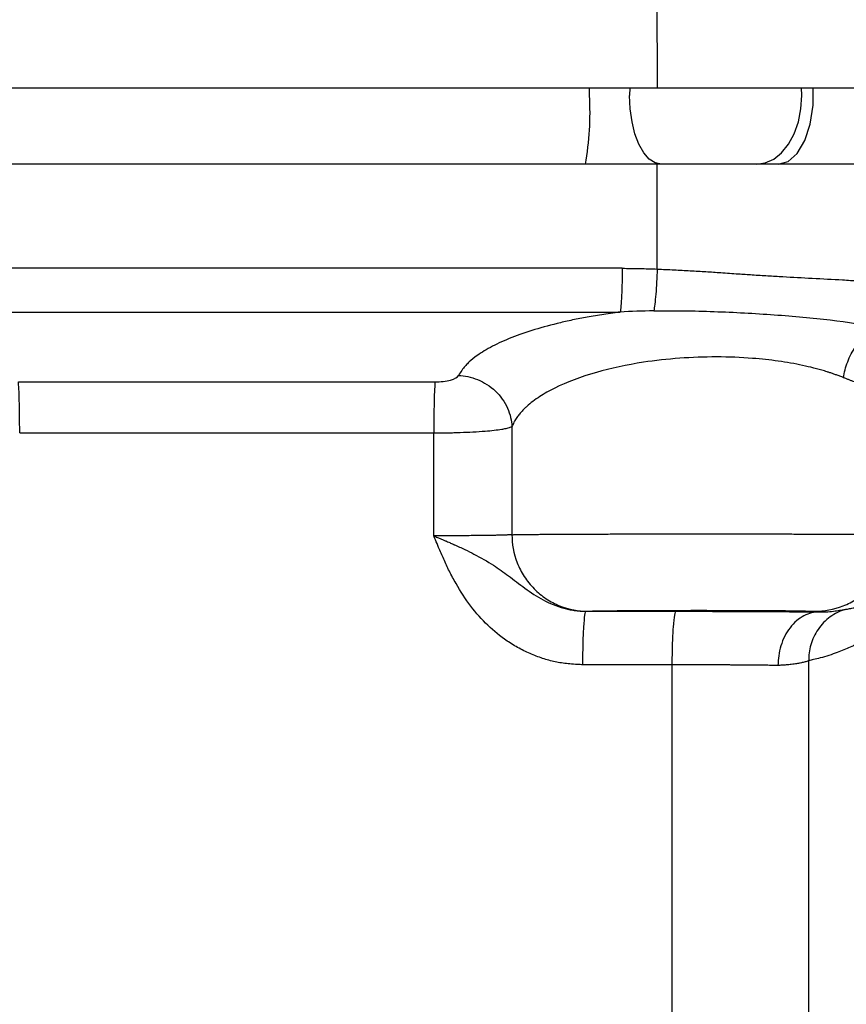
# Model space of a CAD drawing. Header units: millimetres. Extents: x 400 to 1688, y 100 to 1259.
# Tile 40 of 59: x 1189 to 1243, y 658 to 723. Entities that reach past the tile are written whole.
import ezdxf

# ---------------------------------------------------------------- set-up
doc = ezdxf.new("R2010")
doc.units = ezdxf.units.MM

msp = doc.modelspace()

# ---------------------------------------------------------------- linework, layer by layer
at = {"color": 7, "linetype": 'Continuous', "lineweight": 25}
for p, q in [((1230.331, 727.691), (1230.355, 718.053)), ((1174.032, 718.053), (1230.355, 718.053)), ((1230.355, 718.053), (1261.94, 718.053)), ((1230.355, 713.053), (1174.032, 713.053)), ((1230.355, 706.203), (1230.355, 713.053)), ((1261.94, 713.053), (1230.355, 713.053)), ((1215.738, 688.758), (1215.737, 695.488)), ((1220.85, 695.905), (1220.85, 688.832)), ((1240.683, 683.825), (1240.939, 683.782)), ((1240.263, 601.478), (1240.263, 680.592)), ((1231.339, 601.479), (1231.339, 680.324))]:
    msp.add_line(p, q, dxfattribs=at)
at = {"color": 8, "linetype": 'Continuous', "lineweight": 25}
for p, q in [((1225.926, 717.553), (1225.925, 718.053)), ((1228.56, 718.053), (1228.548, 717.553)), ((1239.817, 717.553), (1239.799, 718.053)), ((1240.939, 683.782), (1241.236, 683.79))]:
    msp.add_line(p, q, dxfattribs=at)
at = {"color": 8, "linetype": 'Continuous', "lineweight": 25, "flags": 128}
msp.add_lwpolyline([(1238.275, 713.053), (1238.923, 713.235), (1239.518, 713.768), (1240.013, 714.606), (1240.366, 715.684), (1240.551, 716.913), (1240.56, 718.053)], dxfattribs=at)
at = {"color": 7, "linetype": 'Continuous', "lineweight": 25, "flags": 128}
for points in [[(1230.638, 713.053), (1230.23, 713.14), (1229.838, 713.396), (1229.477, 713.812), (1229.16, 714.371), (1228.9, 715.053), (1228.707, 715.831), (1228.588, 716.675), (1228.548, 717.553)], [(1236.837, 713.053), (1237.418, 713.14), (1237.977, 713.396), (1238.493, 713.812), (1238.944, 714.371), (1239.315, 715.053), (1239.59, 715.831), (1239.76, 716.675), (1239.817, 717.553)]]:
    msp.add_lwpolyline(points, dxfattribs=at)
at = {"color": 7, "linetype": 'Continuous', "lineweight": 25}
msp.add_arc((1206.859, 716.432), 19.1, 349.8103, 3.36462, dxfattribs=at)
for points in [[(1228.063, 706.253), (1210.84, 706.253), (1193.547, 706.253), (1176.325, 706.253)], [(1176.458, 703.392), (1193.591, 703.391), (1210.796, 703.391), (1227.929, 703.392)], [(1230.133, 703.468), (1229.383, 703.454), (1228.647, 703.431), (1227.929, 703.392)], [(1188.649, 695.488), (1197.675, 695.488), (1206.712, 695.488), (1215.737, 695.488)], [(1231.339, 680.324), (1229.391, 680.326), (1227.441, 680.327), (1225.491, 680.328)]]:
    msp.add_open_spline(points, degree=3, dxfattribs=at)
for points, knots in [([(1228.063, 706.253), (1228.063, 705.957), (1228.06, 705.646), (1228.047, 705.039), (1228.038, 704.743), (1228.013, 704.215), (1227.998, 703.984), (1227.965, 703.617), (1227.947, 703.481), (1227.929, 703.392)], [0, 0, 0, 0, 0.25, 0.25, 0.5, 0.5, 0.75, 0.75, 1, 1, 1, 1]), ([(1228.063, 706.253), (1228.445, 706.248), (1229.209, 706.239), (1229.973, 706.215), (1230.355, 706.203)], [0, 0, 0, 0, 0.500026, 1, 1, 1, 1]), ([(1230.355, 706.203), (1230.345, 705.926), (1230.332, 705.64), (1230.3, 705.08), (1230.282, 704.808), (1230.241, 704.314), (1230.22, 704.093), (1230.176, 703.725), (1230.154, 703.577), (1230.133, 703.468)], [0, 0, 0, 0, 0.25, 0.25, 0.5, 0.5, 0.75, 0.75, 1, 1, 1, 1]), ([(1230.355, 706.203), (1230.541, 706.194), (1230.909, 706.178), (1231.456, 706.151), (1231.992, 706.124), (1232.517, 706.095), (1233.031, 706.066), (1233.535, 706.035), (1234.027, 706.004), (1234.737, 705.955), (1235.585, 705.896), (1236.611, 705.827), (1237.583, 705.765), (1238.898, 705.686), (1240.54, 705.601), (1242.183, 705.516), (1243.463, 705.437), (1244.256, 705.38), (1244.881, 705.325), (1245.322, 705.282), (1245.759, 705.236), (1246.017, 705.207), (1246.18, 705.189)], [0, 0, 0, 0, 0.033298, 0.066011, 0.09814, 0.129683, 0.160643, 0.191018, 0.22081, 0.250018, 0.32008, 0.375859, 0.4389, 0.500038, 0.621545, 0.750001, 0.818374, 0.875004, 0.909543, 0.945797, 0.965805, 1, 1, 1, 1]), ([(1227.929, 703.392), (1227.885, 703.386), (1227.773, 703.371), (1227.463, 703.329), (1227.011, 703.265), (1226.445, 703.177), (1225.75, 703.057), (1224.933, 702.9), (1223.716, 702.631), (1222.297, 702.249), (1220.803, 701.731), (1219.537, 701.158), (1218.643, 700.618), (1218.111, 700.194), (1217.814, 699.897), (1217.664, 699.712), (1217.511, 699.492), (1217.423, 699.353), (1217.352, 699.242)], [0, 0, 0, 0, 0.008031, 0.020061, 0.056107, 0.09056, 0.125015, 0.187903, 0.250019, 0.373193, 0.499888, 0.624754, 0.749906, 0.831616, 0.874963, 0.92145, 0.937436, 1, 1, 1, 1]), ([(1230.133, 703.468), (1231.423, 703.492), (1232.748, 703.472), (1235.4, 703.377), (1236.727, 703.304), (1239.286, 703.121), (1240.517, 703.012), (1242.818, 702.742), (1243.889, 702.58), (1244.868, 702.379)], [0, 0, 0, 0, 0.25, 0.25, 0.5, 0.5, 0.75, 0.75, 1, 1, 1, 1]), ([(1242.544, 699.1), (1242.591, 699.437), (1242.68, 699.792), (1242.947, 700.488), (1243.126, 700.828), (1243.555, 701.436), (1243.803, 701.703), (1244.327, 702.124), (1244.602, 702.279), (1244.868, 702.379)], [0, 0, 0, 0, 0.25, 0.25, 0.5, 0.5, 0.75, 0.75, 1, 1, 1, 1]), ([(1242.544, 699.1), (1242.465, 699.131), (1242.313, 699.191), (1242.085, 699.275), (1241.868, 699.352), (1241.663, 699.422), (1241.473, 699.484), (1241.125, 699.59), (1240.601, 699.734), (1239.617, 699.964), (1238.301, 700.196), (1236.418, 700.401), (1234.238, 700.486), (1231.805, 700.398), (1229.09, 700.096), (1226.188, 699.467), (1224.004, 698.644), (1222.614, 697.856), (1221.999, 697.391), (1221.64, 697.053), (1221.464, 696.867), (1221.288, 696.659), (1221.121, 696.428), (1220.967, 696.174), (1220.89, 695.997), (1220.85, 695.905)], [0, 0, 0, 0, 0.012585, 0.024299, 0.035144, 0.045118, 0.054224, 0.06246, 0.094018, 0.124918, 0.187962, 0.249735, 0.33257, 0.415857, 0.500046, 0.619657, 0.750022, 0.809554, 0.875027, 0.890934, 0.90881, 0.928654, 0.950467, 0.974249, 1, 1, 1, 1]), ([(1215.823, 698.826), (1216.004, 698.826), (1216.187, 698.837), (1216.529, 698.878), (1216.69, 698.908), (1217.107, 699.022), (1217.296, 699.13), (1217.352, 699.242)], [0, 0, 0, 0, 0.25, 0.25, 0.5, 0.5, 1, 1, 1, 1]), ([(1217.352, 699.242), (1217.753, 699.229), (1218.184, 699.145), (1219.023, 698.804), (1219.427, 698.547), (1220.105, 697.9), (1220.376, 697.513), (1220.739, 696.707), (1220.831, 696.292), (1220.85, 695.905)], [0, 0, 0, 0, 0.25, 0.25, 0.5, 0.5, 0.75, 0.75, 1, 1, 1, 1]), ([(1188.564, 698.826), (1189.209, 698.826), (1190.5, 698.826), (1192.437, 698.826), (1194.376, 698.826), (1196.317, 698.826), (1198.26, 698.826), (1200.205, 698.826), (1202.152, 698.826), (1204.1, 698.826), (1206.05, 698.826), (1208.002, 698.826), (1209.955, 698.826), (1211.91, 698.826), (1213.866, 698.826), (1215.17, 698.826), (1215.823, 698.826)], [0, 0, 0, 0, 0.071019, 0.142101, 0.213245, 0.284453, 0.355723, 0.427055, 0.498451, 0.56991, 0.641433, 0.713019, 0.784669, 0.856382, 0.928159, 1, 1, 1, 1]), ([(1188.649, 695.488), (1188.649, 695.833), (1188.648, 696.196), (1188.64, 696.904), (1188.634, 697.249), (1188.618, 697.865), (1188.608, 698.135), (1188.587, 698.563), (1188.576, 698.722), (1188.564, 698.826)], [0, 0, 0, 0, 0.25, 0.25, 0.5, 0.5, 0.75, 0.75, 1, 1, 1, 1]), ([(1215.823, 698.826), (1215.811, 698.722), (1215.8, 698.563), (1215.779, 698.135), (1215.769, 697.865), (1215.753, 697.249), (1215.747, 696.904), (1215.739, 696.196), (1215.737, 695.833), (1215.737, 695.488)], [0, 0, 0, 0, 0.25, 0.25, 0.5, 0.5, 0.75, 0.75, 1, 1, 1, 1]), ([(1243.604, 698.701), (1243.549, 698.72), (1243.439, 698.758), (1243.267, 698.82), (1243.092, 698.885), (1242.913, 698.953), (1242.731, 699.024), (1242.606, 699.075), (1242.544, 699.1)], [0, 0, 0, 0, 0.1688597, 0.3368064, 0.5038665, 0.6700672, 0.8354357, 1, 1, 1, 1]), ([(1215.737, 695.488), (1215.814, 695.489), (1215.967, 695.49), (1216.195, 695.492), (1216.418, 695.494), (1216.636, 695.497), (1216.849, 695.501), (1217.057, 695.506), (1217.26, 695.512), (1217.684, 695.525), (1218.324, 695.553), (1219.075, 695.603), (1219.705, 695.663), (1220.089, 695.714), (1220.328, 695.755), (1220.475, 695.784), (1220.622, 695.819), (1220.759, 695.86), (1220.818, 695.889), (1220.85, 695.905)], [0, 0, 0, 0, 0.031884, 0.063261, 0.094131, 0.124495, 0.154352, 0.183703, 0.212548, 0.240889, 0.367168, 0.499439, 0.613873, 0.730259, 0.76798, 0.813816, 0.867766, 0.929828, 1, 1, 1, 1]), ([(1220.85, 688.832), (1220.837, 688.83), (1220.812, 688.828), (1220.762, 688.824), (1220.703, 688.82), (1220.635, 688.817), (1220.557, 688.813), (1220.47, 688.81), (1220.374, 688.806), (1220.27, 688.803), (1220.156, 688.8), (1220.035, 688.796), (1219.905, 688.793), (1219.768, 688.79), (1219.623, 688.788), (1219.471, 688.785), (1219.311, 688.782), (1219.145, 688.78), (1218.973, 688.778), (1218.7, 688.775), (1218.152, 688.768), (1217.456, 688.763), (1216.778, 688.76), (1216.355, 688.759), (1216.017, 688.758), (1215.821, 688.758), (1215.738, 688.758)], [0, 0, 0, 0, 0.03068, 0.061362, 0.092038, 0.122703, 0.153361, 0.184012, 0.214659, 0.245304, 0.275948, 0.306592, 0.337237, 0.367883, 0.398528, 0.429173, 0.459817, 0.490461, 0.521106, 0.55175, 0.631182, 0.788604, 0.859799, 0.918767, 0.965501, 1, 1, 1, 1]), ([(1215.738, 688.758), (1215.819, 688.724), (1215.975, 688.658), (1216.195, 688.564), (1216.392, 688.48), (1216.563, 688.406), (1216.71, 688.342), (1216.832, 688.289), (1216.929, 688.247), (1217.002, 688.215), (1217.05, 688.194), (1217.306, 688.081), (1217.749, 687.876), (1218.626, 687.442), (1219.592, 686.886), (1220.657, 686.139), (1221.683, 685.319), (1222.666, 684.665), (1223.546, 684.248), (1224.115, 684.053), (1224.584, 683.94), (1224.936, 683.879), (1225.312, 683.836), (1225.57, 683.831), (1225.702, 683.828)], [0, 0, 0, 0, 0.022626, 0.043019, 0.061173, 0.077082, 0.090736, 0.102128, 0.111248, 0.118088, 0.122643, 0.124908, 0.190274, 0.249786, 0.385961, 0.499397, 0.623141, 0.749478, 0.810527, 0.874976, 0.903542, 0.934034, 0.966262, 1, 1, 1, 1]), ([(1225.491, 680.328), (1225.371, 680.333), (1225.084, 680.344), (1224.652, 680.372), (1224.202, 680.422), (1223.641, 680.519), (1222.949, 680.7), (1222.125, 681.001), (1221.313, 681.39), (1220.331, 681.991), (1219.237, 682.883), (1218.114, 684.156), (1217.402, 685.253), (1216.969, 686.04), (1216.694, 686.569), (1216.388, 687.223), (1216.127, 687.827), (1215.914, 688.336), (1215.809, 688.587), (1215.738, 688.758)], [0, 0, 0, 0, 0.026151, 0.062487, 0.0943, 0.124878, 0.186374, 0.249846, 0.315565, 0.382259, 0.500195, 0.621135, 0.750211, 0.783778, 0.81662, 0.879916, 0.940713, 0.959743, 1, 1, 1, 1]), ([(1220.85, 688.832), (1220.868, 688.832), (1220.905, 688.833), (1220.971, 688.835), (1221.045, 688.837), (1221.127, 688.838), (1221.217, 688.84), (1221.315, 688.842), (1221.42, 688.843), (1221.533, 688.845), (1221.652, 688.846), (1221.779, 688.848), (1221.912, 688.849), (1222.052, 688.85), (1222.197, 688.852), (1222.349, 688.853), (1222.507, 688.855), (1222.67, 688.856), (1222.839, 688.857), (1223.013, 688.858), (1223.192, 688.86), (1223.376, 688.861), (1223.564, 688.862), (1223.757, 688.863), (1223.954, 688.864), (1224.155, 688.865), (1224.359, 688.866), (1224.567, 688.867), (1224.779, 688.868), (1224.994, 688.869), (1225.211, 688.87), (1225.432, 688.871), (1225.655, 688.872), (1225.88, 688.873), (1226.107, 688.874), (1226.337, 688.875), (1226.568, 688.876), (1226.802, 688.876), (1227.036, 688.877), (1227.272, 688.878), (1227.509, 688.878), (1227.748, 688.879), (1227.987, 688.88), (1228.226, 688.88), (1228.466, 688.881), (1228.707, 688.881), (1228.948, 688.882), (1229.189, 688.882), (1229.43, 688.883), (1229.671, 688.883), (1229.911, 688.884), (1230.151, 688.884), (1230.391, 688.885), (1230.63, 688.885), (1230.868, 688.885), (1231.106, 688.885), (1231.342, 688.886), (1231.577, 688.886), (1231.811, 688.886), (1232.044, 688.886), (1232.275, 688.886), (1232.505, 688.887), (1232.734, 688.887), (1232.961, 688.887), (1233.186, 688.887), (1233.409, 688.887), (1233.631, 688.887), (1233.916, 688.887), (1234.269, 688.887), (1234.692, 688.886), (1235.122, 688.886), (1235.558, 688.885), (1236, 688.885), (1236.446, 688.884), (1236.896, 688.883), (1237.349, 688.882), (1237.804, 688.881), (1238.26, 688.88), (1238.716, 688.879), (1239.171, 688.878), (1239.623, 688.876), (1240.071, 688.875), (1240.514, 688.873), (1240.951, 688.871), (1241.378, 688.869), (1241.797, 688.867), (1242.203, 688.865), (1242.597, 688.863), (1242.975, 688.861), (1243.337, 688.858), (1243.68, 688.856), (1244.003, 688.853), (1244.304, 688.85), (1244.58, 688.848), (1244.831, 688.845), (1245.053, 688.842), (1245.246, 688.838), (1245.408, 688.835), (1245.535, 688.832), (1245.629, 688.828), (1245.661, 688.826), (1245.676, 688.825)], [0, 0, 0, 0, 0.009148, 0.018248, 0.027299, 0.036302, 0.045256, 0.054162, 0.063019, 0.071828, 0.080589, 0.089301, 0.097964, 0.10658, 0.115146, 0.123665, 0.132135, 0.140556, 0.148929, 0.157254, 0.16553, 0.173758, 0.181937, 0.190068, 0.19815, 0.206184, 0.21417, 0.222107, 0.229996, 0.237836, 0.245628, 0.253371, 0.261066, 0.268713, 0.276311, 0.28386, 0.291362, 0.298814, 0.306219, 0.313575, 0.320882, 0.328141, 0.335352, 0.342514, 0.349628, 0.356693, 0.36371, 0.370678, 0.377598, 0.38447, 0.391293, 0.398067, 0.404794, 0.411471, 0.418101, 0.424682, 0.431214, 0.437698, 0.444134, 0.450521, 0.45686, 0.46315, 0.469392, 0.475585, 0.48173, 0.487827, 0.493875, 0.499875, 0.511243, 0.522847, 0.534688, 0.546766, 0.559081, 0.571632, 0.58442, 0.597445, 0.610707, 0.624205, 0.63794, 0.651912, 0.66612, 0.680566, 0.695248, 0.710166, 0.725322, 0.740714, 0.756343, 0.772208, 0.78831, 0.804649, 0.821225, 0.838037, 0.855086, 0.872372, 0.889895, 0.907654, 0.92565, 0.943882, 0.962351, 0.981057, 1, 1, 1, 1]), ([(1220.85, 688.832), (1220.851, 688.243), (1220.958, 687.607), (1221.319, 686.685), (1221.473, 686.383), (1221.842, 685.812), (1222.058, 685.542), (1222.54, 685.054), (1222.806, 684.836), (1223.37, 684.462), (1223.668, 684.307), (1224.579, 683.941), (1225.206, 683.833), (1225.787, 683.832)], [0, 0, 0, 0, 0.25, 0.25, 0.375, 0.375, 0.5, 0.5, 0.625, 0.625, 0.75, 0.75, 1, 1, 1, 1]), ([(1240.683, 683.825), (1241.271, 683.825), (1241.906, 683.933), (1242.828, 684.299), (1243.129, 684.454), (1243.7, 684.828), (1243.969, 685.046), (1244.457, 685.534), (1244.675, 685.804), (1245.048, 686.375), (1245.203, 686.677), (1245.568, 687.6), (1245.676, 688.236), (1245.676, 688.825)], [0, 0, 0, 0, 0.25, 0.25, 0.375, 0.375, 0.5, 0.5, 0.625, 0.625, 0.75, 0.75, 1, 1, 1, 1]), ([(1242.649, 683.945), (1242.747, 683.961), (1242.947, 683.995), (1243.244, 684.056), (1243.547, 684.127), (1243.855, 684.21), (1244.166, 684.304), (1244.481, 684.41), (1244.797, 684.528), (1245.177, 684.685), (1245.64, 684.901), (1246.157, 685.181), (1246.605, 685.464), (1246.909, 685.68), (1247.051, 685.789), (1247.096, 685.823)], [0, 0, 0, 0, 0.054544, 0.111352, 0.170425, 0.231763, 0.295365, 0.361233, 0.429366, 0.499764, 0.613331, 0.74987, 0.878565, 0.961942, 1, 1, 1, 1]), ([(1225.491, 680.328), (1225.491, 680.739), (1225.496, 681.182), (1225.517, 682.04), (1225.533, 682.452), (1225.574, 683.134), (1225.599, 683.402), (1225.651, 683.746), (1225.678, 683.824), (1225.702, 683.828)], [0, 0, 0, 0, 0.25, 0.25, 0.5, 0.5, 0.75, 0.75, 1, 1, 1, 1]), ([(1225.702, 683.828), (1225.718, 683.829), (1225.747, 683.83), (1225.774, 683.831), (1225.787, 683.832)], [0, 0, 0, 0, 0.53013, 1, 1, 1, 1]), ([(1225.702, 683.828), (1226.37, 683.827), (1227.693, 683.827), (1229.66, 683.826), (1230.959, 683.825), (1231.603, 683.824)], [0, 0, 0, 0, 0.339128, 0.672459, 1, 1, 1, 1]), ([(1225.787, 683.832), (1225.932, 683.84), (1226.244, 683.847), (1227.161, 683.861), (1227.767, 683.867), (1229.192, 683.877), (1230.01, 683.881), (1231.753, 683.886), (1232.676, 683.887), (1234.505, 683.886), (1235.411, 683.885), (1237.084, 683.878), (1237.851, 683.873), (1239.146, 683.862), (1239.673, 683.855), (1240.418, 683.841), (1240.635, 683.833), (1240.683, 683.825)], [0, 0, 0, 0, 0.125, 0.125, 0.25, 0.25, 0.375, 0.375, 0.5, 0.5, 0.625, 0.625, 0.75, 0.75, 0.875, 0.875, 1, 1, 1, 1]), ([(1231.339, 680.324), (1231.339, 680.735), (1231.345, 681.177), (1231.371, 682.035), (1231.391, 682.447), (1231.443, 683.129), (1231.474, 683.397), (1231.539, 683.742), (1231.572, 683.821), (1231.603, 683.824)], [0, 0, 0, 0, 0.25, 0.25, 0.5, 0.5, 0.75, 0.75, 1, 1, 1, 1]), ([(1231.603, 683.824), (1231.732, 683.824), (1231.99, 683.824), (1232.376, 683.824), (1232.758, 683.823), (1233.137, 683.823), (1233.513, 683.822), (1233.886, 683.821), (1234.255, 683.82), (1234.622, 683.819), (1234.986, 683.818), (1235.347, 683.817), (1235.705, 683.816), (1236.059, 683.815), (1236.411, 683.813), (1236.846, 683.811), (1237.356, 683.809), (1237.932, 683.806), (1238.487, 683.802), (1239.021, 683.799), (1239.534, 683.795), (1240.025, 683.791), (1240.497, 683.787), (1240.791, 683.784), (1240.939, 683.782)], [0, 0, 0, 0, 0.036126, 0.072072, 0.107867, 0.14354, 0.179121, 0.214639, 0.250124, 0.285605, 0.321112, 0.356674, 0.392322, 0.428085, 0.463992, 0.500071, 0.563097, 0.625657, 0.687904, 0.749996, 0.812094, 0.874356, 0.936939, 1, 1, 1, 1]), ([(1240.939, 683.782), (1240.623, 683.78), (1240.283, 683.703), (1239.624, 683.359), (1239.308, 683.092), (1238.784, 682.409), (1238.579, 681.996), (1238.316, 681.137), (1238.256, 680.694), (1238.255, 680.283)], [0, 0, 0, 0, 0.25, 0.25, 0.5, 0.5, 0.75, 0.75, 1, 1, 1, 1]), ([(1242.65, 683.944), (1242.311, 683.841), (1241.975, 683.677), (1241.367, 683.234), (1241.096, 682.955), (1240.664, 682.328), (1240.503, 681.981), (1240.301, 681.279), (1240.259, 680.925), (1240.263, 680.592)], [0, 0, 0, 0, 0.25, 0.25, 0.5, 0.5, 0.75, 0.75, 1, 1, 1, 1]), ([(1246.604, 683.975), (1246.531, 683.903), (1246.386, 683.759), (1246.162, 683.553), (1245.939, 683.355), (1245.716, 683.166), (1245.306, 682.838), (1244.685, 682.394), (1243.844, 681.893), (1242.996, 681.471), (1242.075, 681.091), (1241.26, 680.83), (1240.621, 680.672), (1240.365, 680.615), (1240.263, 680.592)], [0, 0, 0, 0, 0.045985, 0.090854, 0.134607, 0.177245, 0.218768, 0.363232, 0.505477, 0.630115, 0.751489, 0.902813, 0.961142, 1, 1, 1, 1]), ([(1241.236, 683.79), (1241.33, 683.791), (1241.62, 683.796), (1242, 683.844), (1242.394, 683.903), (1242.564, 683.931), (1242.649, 683.945)], [0, 0, 0, 0, 0.138192, 0.425462, 0.712728, 1, 1, 1, 1]), ([(1240.263, 680.592), (1240.236, 680.582), (1240.181, 680.56), (1240.082, 680.528), (1239.934, 680.486), (1239.737, 680.44), (1239.457, 680.39), (1239.151, 680.35), (1238.819, 680.316), (1238.563, 680.299), (1238.379, 680.289), (1238.296, 680.285), (1238.255, 680.283)], [0, 0, 0, 0, 0.069849, 0.144509, 0.223979, 0.374898, 0.499963, 0.662836, 0.798725, 0.911725, 0.955863, 1, 1, 1, 1]), ([(1238.255, 680.283), (1238.184, 680.284), (1238.042, 680.285), (1237.821, 680.288), (1237.593, 680.291), (1237.359, 680.294), (1237.12, 680.296), (1236.874, 680.298), (1236.624, 680.301), (1236.369, 680.303), (1236.11, 680.305), (1235.846, 680.307), (1235.579, 680.309), (1235.308, 680.311), (1235.035, 680.312), (1234.758, 680.314), (1234.479, 680.315), (1234.198, 680.317), (1233.915, 680.318), (1233.631, 680.319), (1233.346, 680.32), (1233.06, 680.321), (1232.773, 680.322), (1232.486, 680.323), (1232.199, 680.323), (1231.912, 680.324), (1231.625, 680.324), (1231.434, 680.324), (1231.339, 680.324)], [0, 0, 0, 0, 0.041013, 0.081821, 0.122426, 0.162826, 0.203022, 0.243014, 0.282802, 0.322386, 0.361766, 0.400942, 0.439913, 0.478681, 0.517244, 0.555604, 0.593759, 0.63171, 0.669458, 0.707001, 0.74434, 0.781475, 0.818406, 0.855133, 0.891656, 0.927974, 0.964089, 1, 1, 1, 1])]:
    msp.add_open_spline(points, degree=3, knots=knots, dxfattribs=at)

doc.saveas('drawing.dxf')
